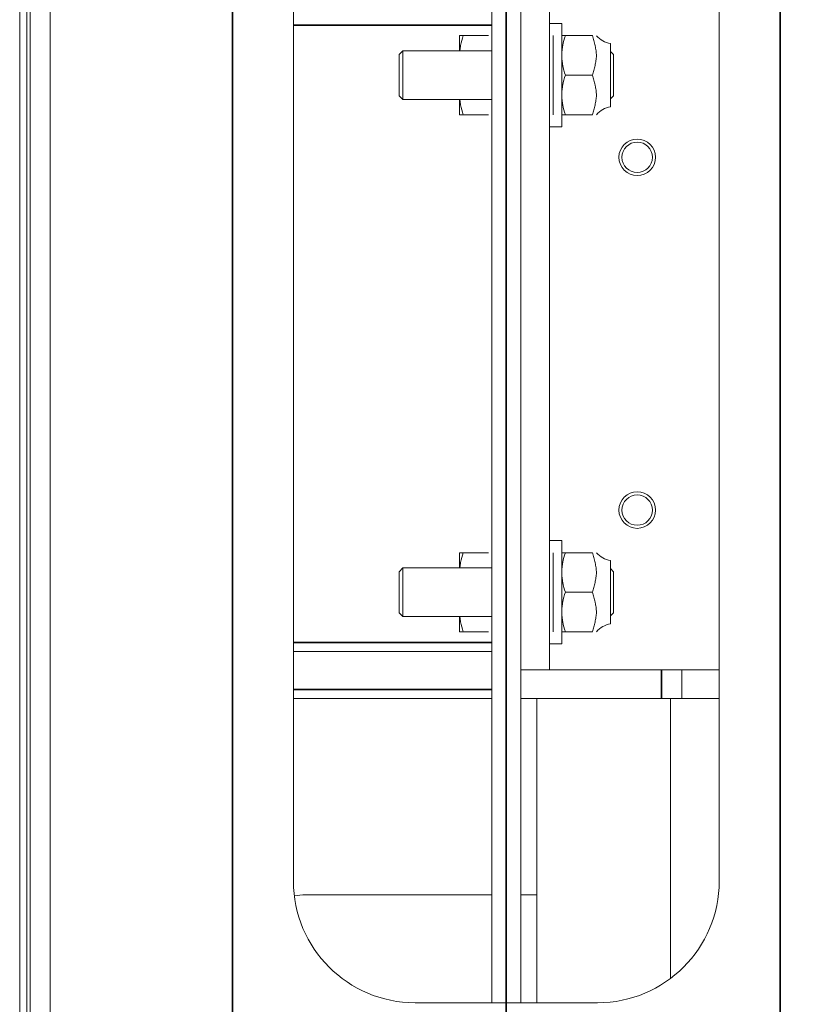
# Model space of a CAD drawing. Header units: millimetres. Extents: x 4 to 1188, y 1 to 840.
# Tile 87 of 203: x 227 to 245, y 673 to 696. Entities that reach past the tile are written whole.
import ezdxf

# ---------------------------------------------------------------- set-up
doc = ezdxf.new("R2010")
doc.units = ezdxf.units.MM
doc.layers.add('1', color=7, linetype='Continuous')
doc.styles.add('Arial Unicode MS', font='Arial Unicode MS')
doc.dimstyles.get("Standard").update_dxf_attribs({"dimtxt": 0.18, "dimasz": 0.18, "dimexe": 0.18, "dimexo": 0.0625, "dimgap": 0.09, "dimtad": 0, "dimtih": 1, "dimtoh": 1, "dimdec": 4, "dimzin": 0, "dimdsep": 46, "dimtxsty": 'Standard', "dimcen": 0.09, "dimadec": 0, "dimazin": 0, "dimtfac": 1, "dimtdec": 4, "dimtofl": 0, "dimtmove": 0, "dimatfit": 3, "dimfxl": 0, "dimtolj": 1, "dimtzin": 0, "dimarcsym": 0})

# ---------------------------------------------------------------- blocks, each defined once
blk = doc.blocks.new('_U8')
at = {"layer": '1', "color": 18, "lineweight": 35}
for p, q in [((232.289, 769.054), (232.289, 573.435)), ((245.146, 769.054), (245.146, 573.435)), ((232.289, 575.435), (245.146, 575.435))]:
    blk.add_line(p, q, dxfattribs=at)
at = {"layer": '1', "color": 18, "lineweight": 70}
for points in [[(232.289, 575.435), (235.789, 576.211), (235.789, 574.659)], [(245.146, 575.435), (241.646, 574.659), (241.646, 576.211)]]:
    blk.add_solid(points, dxfattribs=at)
at = {"layer": '1', "color": 18, "linetype": 'Continuous', "lineweight": 13, "insert": (235.347, 576.68), "char_height": 5, "attachment_point": 7, "line_spacing_factor": 1.047437, "style": 'Arial Unicode MS'}
blk.add_mtext('\\fArial Unicode MS|b0|i0;\\W1.0000;90', dxfattribs=at)
blk = doc.blocks.new('_U10')
at = {"layer": '1', "color": 18, "lineweight": 35}
for p, q in [((238.717, 599.868), (238.717, 822.725)), ((414.26, 599.868), (414.26, 822.725)), ((238.717, 820.725), (414.26, 820.725))]:
    blk.add_line(p, q, dxfattribs=at)
at = {"layer": '1', "color": 18, "lineweight": 70}
for points in [[(238.717, 820.725), (242.217, 821.501), (242.217, 819.949)], [(414.26, 820.725), (410.76, 819.949), (410.76, 821.501)]]:
    blk.add_solid(points, dxfattribs=at)
at = {"layer": '1', "color": 18, "linetype": 'Continuous', "lineweight": 13, "insert": (315.971, 823.285), "char_height": 5, "attachment_point": 7, "line_spacing_factor": 1.047437, "style": 'Arial Unicode MS'}
blk.add_mtext('\\fArial Unicode MS|b0|i0;\\W1.0000;{\\H1.21x;(}1229{\\H1.21x;)}', dxfattribs=at)

msp = doc.modelspace()

# ---------------------------------------------------------------- linework, layer by layer
at = {"layer": '1', "color": 18, "linetype": 'Continuous', "lineweight": 35}
msp.add_line((245.1457, 610.4109), (245.1457, 801.7252), dxfattribs=at)
at = {"layer": '1', "color": 154, "linetype": 'Continuous', "lineweight": 13}
for p, q in [((227.2886, 660.3966), (227.2886, 716.768)), ((227.46, 660.3966), (227.46, 716.768)), ((227.5314, 708.768), (227.5314, 668.3966)), ((228.0029, 669.2966), (228.0029, 707.868)), ((238.3779, 704.2962), (238.3779, 672.8684)), ((239.0564, 704.2962), (239.0564, 672.8684)), ((233.7172, 701.4394), (233.7172, 675.7252)), ((243.7172, 675.7252), (243.7172, 701.4394)), ((239.735, 696.4752), (239.735, 680.6894)), ((240.0207, 695.868), (239.735, 695.868)), ((240.0207, 693.4394), (240.0207, 695.868)), ((237.6207, 695.2252), (237.6207, 695.5823)), ((237.7037, 695.5823), (238.2949, 695.5823)), ((239.8136, 695.5823), (239.8136, 695.118)), ((240.7383, 695.5823), (240.1037, 695.5823)), ((241.1636, 694.6537), (241.1636, 695.3966)), ((236.2886, 695.2252), (236.1993, 695.1359)), ((238.3778, 695.2252), (236.2886, 695.2252)), ((236.2886, 694.6537), (236.2886, 695.2252)), ((241.235, 695.1359), (241.1636, 695.2073)), ((236.1993, 695.1359), (236.1993, 694.6537)), ((239.8136, 695.118), (239.8136, 694.1894)), ((241.235, 695.1359), (241.235, 694.1716)), ((236.1993, 694.6537), (236.1993, 694.1716)), ((236.2886, 694.0823), (236.2886, 694.6537)), ((240.7383, 694.6537), (240.1037, 694.6537)), ((241.1636, 693.9109), (241.1636, 694.6537)), ((236.1993, 694.1716), (236.2886, 694.0823)), ((236.2886, 694.0823), (238.3778, 694.0823)), ((237.6207, 693.7252), (237.6207, 694.0823)), ((239.8136, 694.1894), (239.8136, 693.7252)), ((241.1636, 694.1002), (241.235, 694.1716)), ((237.7037, 693.7252), (238.2949, 693.7252)), ((240.7383, 693.7252), (240.1037, 693.7252)), ((239.735, 693.4394), (240.0207, 693.4394)), ((240.0207, 683.7252), (239.735, 683.7252)), ((240.0207, 681.2966), (240.0207, 683.7252)), ((237.6207, 683.0823), (237.6207, 683.4394)), ((237.7037, 683.4394), (238.2949, 683.4394)), ((239.8136, 683.4394), (239.8136, 682.9752)), ((240.7383, 683.4394), (240.1037, 683.4394)), ((241.1636, 682.5109), (241.1636, 683.2537)), ((236.2886, 683.0823), (236.1993, 682.993)), ((236.1993, 682.993), (236.1993, 682.5109)), ((238.3778, 683.0823), (236.2886, 683.0823)), ((236.2886, 682.5109), (236.2886, 683.0823)), ((239.8136, 682.9752), (239.8136, 682.0466)), ((241.235, 682.993), (241.1636, 683.0644)), ((241.235, 682.993), (241.235, 682.0287)), ((236.1993, 682.5109), (236.1993, 682.0287)), ((236.2886, 681.9394), (236.2886, 682.5109)), ((240.7383, 682.5109), (240.1037, 682.5109)), ((241.1636, 681.768), (241.1636, 682.5109)), ((236.1993, 682.0287), (236.2886, 681.9394)), ((239.8136, 682.0466), (239.8136, 681.5823)), ((241.1636, 681.9573), (241.235, 682.0287)), ((236.2886, 681.9394), (238.3778, 681.9394)), ((237.6207, 681.5823), (237.6207, 681.9394)), ((237.7037, 681.5823), (238.2949, 681.5823)), ((240.7383, 681.5823), (240.1037, 681.5823)), ((239.735, 681.2966), (240.0207, 681.2966)), ((233.7172, 681.118), (238.3781, 681.118)), ((239.735, 680.6894), (239.0564, 680.6894)), ((239.7351, 680.6894), (242.3612, 680.6894)), ((242.3612, 680.6894), (242.8381, 680.6894)), ((242.8381, 680.6894), (242.8381, 680.0109)), ((242.8381, 680.6894), (243.7171, 680.6894)), ((233.7173, 680.0109), (238.3781, 680.0109)), ((239.0564, 680.0109), (242.3612, 680.0109)), ((239.4314, 672.8681), (239.4314, 680.0111)), ((242.8381, 680.0109), (242.3612, 680.0109)), ((242.5743, 673.4398), (242.5743, 680.0111)), ((242.8381, 680.0109), (243.7171, 680.0109)), ((234.0029, 675.4037), (238.3779, 675.4037)), ((239.0564, 675.4037), (239.4314, 675.4037)), ((236.5743, 672.868), (240.86, 672.868))]:
    msp.add_line(p, q, dxfattribs=at)
at = {"layer": '1', "color": 154, "linetype": 'Continuous', "lineweight": 35}
for p, q in [((238.3781, 695.8323), (233.7172, 695.8323)), ((233.7172, 681.3323), (238.3781, 681.3323)), ((242.3612, 680.0109), (242.3612, 680.6894)), ((238.3781, 680.2252), (233.7172, 680.2252))]:
    msp.add_line(p, q, dxfattribs=at)
at = {"layer": '1', "color": 154, "linetype": 'Continuous', "lineweight": 13}
for centre, radius in [((241.791, 692.7252), 0.4286), ((241.791, 692.7252), 0.3571), ((241.791, 684.4394), 0.4286), ((241.791, 684.4394), 0.3571)]:
    msp.add_circle(centre, radius, dxfattribs=at)
for centre, radius, start, end in [((241.2659, 695.968), 0.5805, 221.6714, 259.84491), ((241.2659, 693.3394), 0.5805, 100.15509, 138.28929), ((241.2659, 683.8252), 0.5805, 221.6714, 259.84491), ((241.2659, 681.1966), 0.5805, 100.15509, 138.28929), ((236.5743, 675.7252), 2.8571, 180, 270), ((240.86, 675.7252), 2.8571, 270, 0), ((234.0029, 673.9752), 1.4286, 90, 100.67766)]:
    msp.add_arc(centre, radius, start, end, dxfattribs=at)
for points, knots in [([(237.6207, 695.5823), (237.6207, 695.5823), (237.6227, 695.5823), (237.6302, 695.5823), (237.6358, 695.5823), (237.6502, 695.5823), (237.659, 695.5823), (237.6718, 695.5823), (237.6744, 695.5823), (237.6799, 695.5823), (237.6827, 695.5823), (237.6913, 695.5823), (237.6974, 695.5823), (237.7037, 695.5823)], [0, 0, 0, 0, 0.25, 0.25, 0.5, 0.5, 0.75, 0.75, 0.8125, 0.8125, 0.875, 0.875, 1, 1, 1, 1]), ([(237.7037, 695.5823), (237.6784, 695.5063), (237.6575, 695.4298), (237.6359, 695.3139), (237.6302, 695.275), (237.6261, 695.2327), (237.6258, 695.2294), (237.6256, 695.2261)], [0, 0, 0, 0, 0.6485347, 0.6485347, 0.9728021, 0.9728021, 1, 1, 1, 1]), ([(240.1037, 695.5823), (240.0974, 695.5823), (240.0913, 695.5823), (240.0827, 695.5823), (240.0799, 695.5823), (240.0744, 695.5823), (240.0718, 695.5823), (240.059, 695.5823), (240.0502, 695.5823), (240.0357, 695.5823), (240.0302, 695.5823), (240.0227, 695.5823), (240.0207, 695.5823), (240.0207, 695.5823)], [0, 0, 0, 0, 0.1251261, 0.1251261, 0.1876891, 0.1876891, 0.2502521, 0.2502521, 0.5005042, 0.5005042, 0.7507563, 0.7507563, 1, 1, 1, 1]), ([(240.0207, 695.118), (240.0207, 695.1279), (240.0209, 695.1377), (240.0213, 695.1575), (240.0217, 695.1674), (240.0231, 695.1969), (240.0246, 695.2166), (240.0303, 695.2753), (240.0359, 695.3142), (240.0576, 695.4301), (240.0784, 695.5065), (240.1037, 695.5823)], [0, 0, 0, 0, 0.0625, 0.0625, 0.125, 0.125, 0.25, 0.25, 0.5, 0.5, 1, 1, 1, 1]), ([(240.7383, 694.6537), (240.7484, 694.6917), (240.7592, 694.7297), (240.7804, 694.8056), (240.7909, 694.8436), (240.8093, 694.9198), (240.8173, 694.958), (240.8257, 695.0155), (240.828, 695.0348), (240.8311, 695.0734), (240.8319, 695.0928), (240.8322, 695.1316), (240.8316, 695.1511), (240.829, 695.1902), (240.827, 695.2098), (240.8217, 695.2492), (240.8184, 695.2689), (240.8126, 695.2986), (240.8106, 695.3085), (240.8063, 695.3282), (240.804, 695.338), (240.7923, 695.3872), (240.7816, 695.4262), (240.7598, 695.5042), (240.7487, 695.5432), (240.7383, 695.5823)], [0, 0, 0, 0, 0.125, 0.125, 0.25, 0.25, 0.375, 0.375, 0.4375, 0.4375, 0.5, 0.5, 0.5625, 0.5625, 0.625, 0.625, 0.6875, 0.6875, 0.71875, 0.71875, 0.75, 0.75, 0.875, 0.875, 1, 1, 1, 1]), ([(240.1037, 694.6537), (240.0784, 694.7297), (240.0575, 694.8062), (240.0359, 694.9221), (240.0302, 694.961), (240.0227, 695.0392), (240.0207, 695.0785), (240.0207, 695.118)], [0, 0, 0, 0, 0.5, 0.5, 0.75, 0.75, 1, 1, 1, 1]), ([(240.0207, 694.1894), (240.0207, 694.1993), (240.0209, 694.2092), (240.0213, 694.2289), (240.0217, 694.2388), (240.0231, 694.2684), (240.0246, 694.288), (240.0303, 694.3467), (240.0359, 694.3856), (240.0576, 694.5016), (240.0784, 694.578), (240.1037, 694.6537)], [0, 0, 0, 0, 0.0625, 0.0625, 0.125, 0.125, 0.25, 0.25, 0.5, 0.5, 1, 1, 1, 1]), ([(240.7383, 693.7252), (240.7484, 693.7632), (240.7592, 693.8011), (240.7804, 693.877), (240.7909, 693.915), (240.8093, 693.9912), (240.8173, 694.0294), (240.8257, 694.087), (240.828, 694.1062), (240.8311, 694.1448), (240.8319, 694.1642), (240.8322, 694.2031), (240.8316, 694.2225), (240.829, 694.2617), (240.827, 694.2813), (240.8217, 694.3206), (240.8184, 694.3403), (240.8126, 694.37), (240.8106, 694.3799), (240.8063, 694.3996), (240.804, 694.4095), (240.7923, 694.4586), (240.7816, 694.4976), (240.7598, 694.5756), (240.7487, 694.6146), (240.7383, 694.6537)], [0, 0, 0, 0, 0.125, 0.125, 0.25, 0.25, 0.375, 0.375, 0.4375, 0.4375, 0.5, 0.5, 0.5625, 0.5625, 0.625, 0.625, 0.6875, 0.6875, 0.71875, 0.71875, 0.75, 0.75, 0.875, 0.875, 1, 1, 1, 1]), ([(237.6255, 694.0816), (237.6258, 694.0782), (237.6262, 694.0747), (237.6303, 694.0322), (237.6359, 693.9933), (237.6576, 693.8773), (237.6784, 693.8009), (237.7037, 693.7252)], [0, 0, 0, 0, 0.0284581, 0.0284581, 0.3523054, 0.3523054, 1, 1, 1, 1]), ([(240.1037, 693.7252), (240.0784, 693.8011), (240.0575, 693.8776), (240.0359, 693.9936), (240.0302, 694.0324), (240.0227, 694.1106), (240.0207, 694.1499), (240.0207, 694.1894)], [0, 0, 0, 0, 0.5, 0.5, 0.75, 0.75, 1, 1, 1, 1]), ([(237.7037, 693.7252), (237.6974, 693.7252), (237.6913, 693.7252), (237.6827, 693.7252), (237.6799, 693.7252), (237.6744, 693.7252), (237.6718, 693.7252), (237.659, 693.7252), (237.6502, 693.7252), (237.6358, 693.7252), (237.6302, 693.7252), (237.6227, 693.7252), (237.6207, 693.7252), (237.6207, 693.7252)], [0, 0, 0, 0, 0.125126, 0.125126, 0.187689, 0.187689, 0.250252, 0.250252, 0.500504, 0.500504, 0.7507559, 0.7507559, 1, 1, 1, 1]), ([(240.0207, 693.7252), (240.0207, 693.7252), (240.0227, 693.7252), (240.0302, 693.7252), (240.0357, 693.7252), (240.0502, 693.7252), (240.059, 693.7252), (240.0718, 693.7252), (240.0744, 693.7252), (240.0799, 693.7252), (240.0827, 693.7252), (240.0913, 693.7252), (240.0974, 693.7252), (240.1037, 693.7252)], [0, 0, 0, 0, 0.25, 0.25, 0.5, 0.5, 0.75, 0.75, 0.8125, 0.8125, 0.875, 0.875, 1, 1, 1, 1]), ([(237.6207, 683.4394), (237.6207, 683.4394), (237.6227, 683.4394), (237.6302, 683.4394), (237.6358, 683.4394), (237.6502, 683.4394), (237.659, 683.4394), (237.6718, 683.4394), (237.6744, 683.4394), (237.6799, 683.4394), (237.6827, 683.4394), (237.6913, 683.4394), (237.6974, 683.4394), (237.7037, 683.4394)], [0, 0, 0, 0, 0.25, 0.25, 0.5, 0.5, 0.75, 0.75, 0.8125, 0.8125, 0.875, 0.875, 1, 1, 1, 1]), ([(237.7037, 683.4394), (237.6784, 683.3635), (237.6575, 683.287), (237.6359, 683.171), (237.6302, 683.1322), (237.6261, 683.0898), (237.6258, 683.0865), (237.6256, 683.0832)], [0, 0, 0, 0, 0.6485347, 0.6485347, 0.9728021, 0.9728021, 1, 1, 1, 1]), ([(240.1037, 683.4394), (240.0974, 683.4394), (240.0913, 683.4394), (240.0827, 683.4394), (240.0799, 683.4394), (240.0744, 683.4394), (240.0718, 683.4394), (240.059, 683.4394), (240.0502, 683.4394), (240.0357, 683.4394), (240.0302, 683.4394), (240.0227, 683.4394), (240.0207, 683.4394), (240.0207, 683.4394)], [0, 0, 0, 0, 0.1251261, 0.1251261, 0.1876891, 0.1876891, 0.2502521, 0.2502521, 0.5005042, 0.5005042, 0.7507563, 0.7507563, 1, 1, 1, 1]), ([(240.0207, 682.9752), (240.0207, 682.985), (240.0209, 682.9949), (240.0213, 683.0146), (240.0217, 683.0245), (240.0231, 683.0541), (240.0246, 683.0737), (240.0303, 683.1324), (240.0359, 683.1713), (240.0576, 683.2873), (240.0784, 683.3637), (240.1037, 683.4394)], [0, 0, 0, 0, 0.0625, 0.0625, 0.125, 0.125, 0.25, 0.25, 0.5, 0.5, 1, 1, 1, 1]), ([(240.7383, 682.5109), (240.7484, 682.5489), (240.7592, 682.5868), (240.7804, 682.6628), (240.7909, 682.7007), (240.8093, 682.7769), (240.8173, 682.8151), (240.8257, 682.8727), (240.828, 682.8919), (240.8311, 682.9306), (240.8319, 682.9499), (240.8322, 682.9888), (240.8316, 683.0083), (240.829, 683.0474), (240.827, 683.067), (240.8217, 683.1063), (240.8184, 683.1261), (240.8126, 683.1557), (240.8106, 683.1656), (240.8063, 683.1853), (240.804, 683.1952), (240.7923, 683.2443), (240.7816, 683.2834), (240.7598, 683.3614), (240.7487, 683.4003), (240.7383, 683.4394)], [0, 0, 0, 0, 0.125, 0.125, 0.25, 0.25, 0.375, 0.375, 0.4375, 0.4375, 0.5, 0.5, 0.5625, 0.5625, 0.625, 0.625, 0.6875, 0.6875, 0.71875, 0.71875, 0.75, 0.75, 0.875, 0.875, 1, 1, 1, 1]), ([(240.1037, 682.5109), (240.0784, 682.5868), (240.0575, 682.6633), (240.0359, 682.7793), (240.0302, 682.8181), (240.0227, 682.8963), (240.0207, 682.9356), (240.0207, 682.9752)], [0, 0, 0, 0, 0.5, 0.5, 0.75, 0.75, 1, 1, 1, 1]), ([(240.0207, 682.0466), (240.0207, 682.0564), (240.0209, 682.0663), (240.0213, 682.0861), (240.0217, 682.0959), (240.0231, 682.1255), (240.0246, 682.1451), (240.0303, 682.2039), (240.0359, 682.2427), (240.0576, 682.3587), (240.0784, 682.4351), (240.1037, 682.5109)], [0, 0, 0, 0, 0.0625, 0.0625, 0.125, 0.125, 0.25, 0.25, 0.5, 0.5, 1, 1, 1, 1]), ([(240.7383, 681.5823), (240.7484, 681.6203), (240.7592, 681.6583), (240.7804, 681.7342), (240.7909, 681.7722), (240.8093, 681.8483), (240.8173, 681.8865), (240.8257, 681.9441), (240.828, 681.9634), (240.8311, 682.002), (240.8319, 682.0213), (240.8322, 682.0602), (240.8316, 682.0797), (240.829, 682.1188), (240.827, 682.1384), (240.8217, 682.1778), (240.8184, 682.1975), (240.8126, 682.2271), (240.8106, 682.237), (240.8063, 682.2568), (240.804, 682.2666), (240.7923, 682.3157), (240.7816, 682.3548), (240.7598, 682.4328), (240.7487, 682.4718), (240.7383, 682.5109)], [0, 0, 0, 0, 0.125, 0.125, 0.25, 0.25, 0.375, 0.375, 0.4375, 0.4375, 0.5, 0.5, 0.5625, 0.5625, 0.625, 0.625, 0.6875, 0.6875, 0.71875, 0.71875, 0.75, 0.75, 0.875, 0.875, 1, 1, 1, 1]), ([(240.1037, 681.5823), (240.0784, 681.6582), (240.0575, 681.7348), (240.0359, 681.8507), (240.0302, 681.8896), (240.0227, 681.9677), (240.0207, 682.007), (240.0207, 682.0466)], [0, 0, 0, 0, 0.5, 0.5, 0.75, 0.75, 1, 1, 1, 1]), ([(237.6255, 681.9388), (237.6258, 681.9353), (237.6262, 681.9319), (237.6303, 681.8893), (237.6359, 681.8504), (237.6576, 681.7344), (237.6784, 681.6581), (237.7037, 681.5823)], [0, 0, 0, 0, 0.0284581, 0.0284581, 0.3523054, 0.3523054, 1, 1, 1, 1]), ([(237.7037, 681.5823), (237.6974, 681.5823), (237.6913, 681.5823), (237.6827, 681.5823), (237.6799, 681.5823), (237.6744, 681.5823), (237.6718, 681.5823), (237.659, 681.5823), (237.6502, 681.5823), (237.6358, 681.5823), (237.6302, 681.5823), (237.6227, 681.5823), (237.6207, 681.5823), (237.6207, 681.5823)], [0, 0, 0, 0, 0.125126, 0.125126, 0.187689, 0.187689, 0.250252, 0.250252, 0.500504, 0.500504, 0.7507559, 0.7507559, 1, 1, 1, 1]), ([(240.0207, 681.5823), (240.0207, 681.5823), (240.0227, 681.5823), (240.0302, 681.5823), (240.0357, 681.5823), (240.0502, 681.5823), (240.059, 681.5823), (240.0718, 681.5823), (240.0744, 681.5823), (240.0799, 681.5823), (240.0827, 681.5823), (240.0913, 681.5823), (240.0974, 681.5823), (240.1037, 681.5823)], [0, 0, 0, 0, 0.25, 0.25, 0.5, 0.5, 0.75, 0.75, 0.8125, 0.8125, 0.875, 0.875, 1, 1, 1, 1])]:
    msp.add_open_spline(points, degree=3, knots=knots, dxfattribs=at)

# ---------------------------------------------------------------- dimensions: what is measured, and where the dimension line sits
at = {"layer": '1', "color": 18, "linetype": 'Continuous', "lineweight": 13}
for base, p1, p2, override, picture, middle in [((414.26, 820.7252), (238.7172, 598.868), (414.26, 598.868), {"dimtxt": 5, "dimasz": 3.5, "dimexe": 2, "dimexo": 1, "dimgap": 2.5, "dimtad": 1, "dimtih": 1, "dimtoh": 0, "dimdec": 0, "dimlfac": 7, "dimzin": 8, "dimdsep": 44, "dimlunit": 2, "dimpost": '(<>)', "dimtxsty": 'Arial Unicode MS', "dimsah": 1, "dimse1": 0, "dimse2": 0, "dimsd1": 0, "dimsd2": 0, "dimclrd": 18, "dimclre": 18, "dimclrt": 18, "dimtm": -0.1, "dimtfac": 0.4, "dimtdec": 2, "dimtofl": 1, "dimtmove": 0, "dimtzin": 8, "dimlwd": 35, "dimlwe": 35}, '_U10', (326.4886, 820.7252)), ((245.1457, 575.4353), (232.2886, 770.0537), (245.1457, 770.0537), {"dimtxt": 5, "dimasz": 3.5, "dimexe": 2, "dimexo": 1, "dimgap": 2.5, "dimtad": 1, "dimtih": 1, "dimtoh": 0, "dimdec": 2, "dimlfac": 7, "dimzin": 8, "dimdsep": 44, "dimlunit": 2, "dimtxsty": 'Arial Unicode MS', "dimsah": 1, "dimse1": 0, "dimse2": 0, "dimsd1": 0, "dimsd2": 0, "dimclrd": 18, "dimclre": 18, "dimclrt": 18, "dimtol": 0, "dimtm": -0.1, "dimtfac": 0.4, "dimtdec": 2, "dimtofl": 1, "dimtmove": 0, "dimtzin": 8, "dimlwd": 35, "dimlwe": 35}, '_U8', (238.7172, 575.4353))]:
    dim = msp.add_linear_dim(base=base, p1=p1, p2=p2, dimstyle='Standard', override=override, dxfattribs=at)
    dim.commit()
    dim.dimension.update_dxf_attribs({"geometry": picture, "text_midpoint": middle, "dimtype": 160})

doc.saveas('drawing.dxf')
